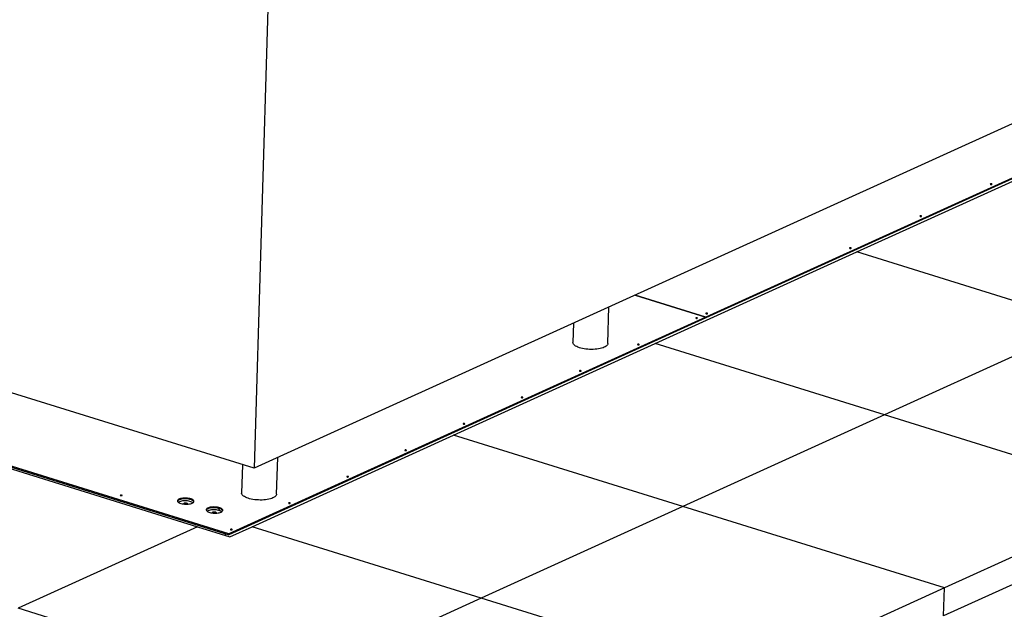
# Model space of a CAD drawing. Header units: millimetres. Extents: x 0 to 841, y 0 to 594.
# Tile 107 of 155: x 675 to 719, y 198 to 225. Entities that reach past the tile are written whole.
import ezdxf

# ---------------------------------------------------------------- set-up
doc = ezdxf.new("R2010")
doc.units = ezdxf.units.MM
doc.layers.add('TRAIT-FORT', color=4, linetype='Continuous', lineweight=25)

msp = doc.modelspace()

# ---------------------------------------------------------------- linework, layer by layer
at = {"layer": 'TRAIT-FORT', "color": 4, "linetype": 'Continuous', "lineweight": 25}
for p, q in [((686.87936, 253.43143), (685.41247, 204.46572)), ((727.27006, 223.48356), (685.41247, 204.46572)), ((728.96699, 221.75641), (705.93312, 211.29105)), ((728.96803, 221.79123), (705.93416, 211.32588)), ((712.78336, 214.28628), (721.9359, 218.4447)), ((703.63083, 210.12786), (712.78336, 214.28628)), ((723.18808, 211.05005), (712.78336, 214.28628)), ((702.71496, 212.32704), (705.93401, 211.32581)), ((705.93416, 211.32588), (702.71511, 212.32711)), ((701.47967, 210.1293), (701.52937, 211.78837)), ((705.93296, 211.29098), (684.27212, 201.44946)), ((705.93401, 211.32581), (684.27317, 201.48428)), ((699.91924, 211.05682), (699.89288, 210.17683)), ((705.93401, 211.32581), (705.93296, 211.29098)), ((705.93312, 211.29105), (705.93297, 211.2911)), ((705.93312, 211.29105), (705.93416, 211.32588)), ((723.18808, 211.05005), (714.03555, 206.89163)), ((653.88746, 210.90014), (684.27212, 201.44946)), ((684.27317, 201.48428), (653.8885, 210.93497)), ((694.4783, 205.96944), (703.63083, 210.12786)), ((714.03555, 206.89163), (703.63083, 210.12786)), ((685.41247, 204.46572), (671.19988, 208.88633)), ((714.03555, 206.89163), (704.88301, 202.73321)), ((725.91229, 203.19755), (714.03555, 206.89163)), ((685.32576, 201.81102), (694.4783, 205.96944)), ((704.88301, 202.73321), (694.4783, 205.96944)), ((670.9698, 205.50534), (682.84654, 201.81126)), ((686.4382, 203.29526), (686.4879, 204.95434)), ((684.88992, 204.62825), (684.85141, 203.34279)), ((725.91229, 203.19755), (716.75975, 199.03913)), ((683.85817, 202.54179), (683.82186, 202.64644)), ((704.88301, 202.73321), (695.73048, 198.57479)), ((716.75975, 199.03913), (704.88301, 202.73321)), ((682.84654, 201.81126), (674.70121, 198.11046)), ((682.84654, 201.81126), (684.31857, 201.35341)), ((684.31857, 201.35341), (685.32576, 201.81102)), ((695.73048, 198.57479), (685.32576, 201.81102)), ((725.87403, 201.92058), (716.7215, 197.76216)), ((684.12309, 201.41421), (684.12552, 201.49506)), ((684.27212, 201.44946), (684.27317, 201.48428)), ((716.75975, 199.03913), (707.60722, 194.88071)), ((716.7215, 197.76216), (716.75975, 199.03913)), ((695.73048, 198.57479), (686.57795, 194.41638)), ((707.60722, 194.88071), (695.73048, 198.57479)), ((686.57795, 194.41638), (674.70121, 198.11046))]:
    msp.add_line(p, q, dxfattribs=at)
at = {"layer": 'TRAIT-FORT', "color": 4, "linetype": 'Continuous', "lineweight": 25, "flags": 128}
for points in [[(718.91438, 217.35065), (718.92131, 217.35565), (718.92236, 217.36138), (718.91738, 217.36698), (718.90711, 217.37159), (718.89314, 217.37452), (718.87757, 217.37531), (718.86279, 217.37385), (718.85104, 217.37036), (718.84411, 217.36536), (718.84305, 217.35963), (718.84804, 217.35403), (718.8583, 217.34942), (718.87228, 217.34649), (718.88784, 217.3457), (718.90263, 217.34716), (718.91438, 217.35065)], [(715.72028, 215.89943), (715.72721, 215.90442), (715.72826, 215.91015), (715.72328, 215.91575), (715.71301, 215.92037), (715.69904, 215.92329), (715.68347, 215.92408), (715.66869, 215.92262), (715.65694, 215.91913), (715.65001, 215.91413), (715.64895, 215.9084), (715.65394, 215.9028), (715.6642, 215.89819), (715.67818, 215.89526), (715.69374, 215.89447), (715.70853, 215.89593), (715.72028, 215.89943)], [(712.52618, 214.4482), (712.53311, 214.45319), (712.53416, 214.45893), (712.52918, 214.46453), (712.51892, 214.46914), (712.50494, 214.47206), (712.48937, 214.47286), (712.47459, 214.47139), (712.46284, 214.4679), (712.45591, 214.46291), (712.45486, 214.45717), (712.45984, 214.45157), (712.4701, 214.44696), (712.48408, 214.44404), (712.49965, 214.44324), (712.51443, 214.44471), (712.52618, 214.4482)], [(705.9967, 211.48155), (706.00363, 211.48655), (706.00468, 211.49228), (705.9997, 211.49788), (705.98943, 211.50249), (705.97546, 211.50542), (705.95989, 211.50621), (705.94511, 211.50475), (705.93336, 211.50126), (705.92643, 211.49626), (705.92537, 211.49053), (705.93036, 211.48493), (705.94062, 211.48032), (705.9546, 211.47739), (705.97016, 211.4766), (705.98495, 211.47806), (705.9967, 211.48155)], [(705.53907, 211.27363), (705.546, 211.27863), (705.54705, 211.28436), (705.54207, 211.28996), (705.53181, 211.29457), (705.51783, 211.2975), (705.50226, 211.29829), (705.48748, 211.29683), (705.47573, 211.29333), (705.4688, 211.28834), (705.46775, 211.28261), (705.47273, 211.27701), (705.48299, 211.27239), (705.49697, 211.26947), (705.51254, 211.26868), (705.52732, 211.27014), (705.53907, 211.27363)], [(701.31475, 209.95759), (701.25971, 209.9353), (701.19817, 209.91549), (701.13084, 209.89837), (701.05846, 209.88413), (700.98187, 209.87294), (700.90193, 209.86492), (700.81954, 209.86017), (700.73565, 209.85874), (700.6512, 209.86064), (700.56714, 209.86585), (700.48443, 209.87432), (700.40401, 209.88595), (700.32679, 209.90061), (700.25364, 209.91812), (700.1854, 209.9383), (700.12282, 209.96091), (700.06664, 209.98569), (700.01747, 210.01238), (699.97588, 210.04066), (699.94234, 210.07021), (699.91723, 210.1007), (699.90084, 210.13178), (699.89334, 210.1631), (699.89288, 210.17683)], [(701.47967, 210.1293), (701.4796, 210.12738), (701.47362, 210.09636), (701.45872, 210.06598), (701.43506, 210.03659), (701.40293, 210.00852), (701.36267, 209.98208), (701.31475, 209.95759)], [(702.89819, 210.07376), (702.90511, 210.07875), (702.90617, 210.08448), (702.90118, 210.09008), (702.89092, 210.0947), (702.87694, 210.09762), (702.86138, 210.09841), (702.84659, 210.09695), (702.83484, 210.09346), (702.82791, 210.08846), (702.82686, 210.08273), (702.83185, 210.07713), (702.84211, 210.07252), (702.85609, 210.06959), (702.87165, 210.0688), (702.88643, 210.07026), (702.89819, 210.07376)], [(700.2573, 208.87388), (700.26423, 208.87887), (700.26528, 208.8846), (700.2603, 208.8902), (700.25003, 208.89482), (700.23606, 208.89774), (700.22049, 208.89854), (700.20571, 208.89707), (700.19396, 208.89358), (700.18703, 208.88859), (700.18597, 208.88285), (700.19096, 208.87725), (700.20122, 208.87264), (700.2152, 208.86971), (700.23076, 208.86892), (700.24555, 208.87038), (700.2573, 208.87388)], [(697.61641, 207.674), (697.62334, 207.67899), (697.62439, 207.68473), (697.61941, 207.69033), (697.60915, 207.69494), (697.59517, 207.69787), (697.5796, 207.69866), (697.56482, 207.6972), (697.55307, 207.6937), (697.54614, 207.68871), (697.54509, 207.68298), (697.55007, 207.67738), (697.56033, 207.67276), (697.57431, 207.66984), (697.58988, 207.66904), (697.60466, 207.67051), (697.61641, 207.674)], [(694.97552, 206.47412), (694.98245, 206.47912), (694.98351, 206.48485), (694.97852, 206.49045), (694.96826, 206.49506), (694.95428, 206.49799), (694.93872, 206.49878), (694.92393, 206.49732), (694.91218, 206.49383), (694.90525, 206.48883), (694.9042, 206.4831), (694.90918, 206.4775), (694.91945, 206.47289), (694.93342, 206.46996), (694.94899, 206.46917), (694.96377, 206.47063), (694.97552, 206.47412)], [(692.33464, 205.27425), (692.34157, 205.27924), (692.34262, 205.28497), (692.33764, 205.29057), (692.32737, 205.29519), (692.31339, 205.29811), (692.29783, 205.2989), (692.28305, 205.29744), (692.27129, 205.29395), (692.26437, 205.28895), (692.26331, 205.28322), (692.2683, 205.27762), (692.27856, 205.27301), (692.29254, 205.27008), (692.3081, 205.26929), (692.32289, 205.27075), (692.33464, 205.27425)], [(689.69375, 204.07437), (689.70068, 204.07936), (689.70173, 204.0851), (689.69675, 204.09069), (689.68649, 204.09531), (689.67251, 204.09823), (689.65694, 204.09903), (689.64216, 204.09756), (689.63041, 204.09407), (689.62348, 204.08908), (689.62243, 204.08334), (689.62741, 204.07774), (689.63767, 204.07313), (689.65165, 204.0702), (689.66722, 204.06941), (689.682, 204.07088), (689.69375, 204.07437)], [(679.41385, 203.22921), (679.42078, 203.2342), (679.42183, 203.23993), (679.41685, 203.24553), (679.40658, 203.25015), (679.39261, 203.25307), (679.37704, 203.25386), (679.36226, 203.2524), (679.3505, 203.24891), (679.34358, 203.24391), (679.34252, 203.23818), (679.34751, 203.23258), (679.35777, 203.22797), (679.37175, 203.22504), (679.38731, 203.22425), (679.4021, 203.22571), (679.41385, 203.22921)], [(682.60867, 202.88439), (682.64012, 202.90134), (682.66388, 202.92006), (682.67937, 202.94011), (682.68626, 202.96101), (682.68436, 202.98229), (682.67373, 203.00343), (682.65462, 203.02395), (682.62747, 203.04336), (682.59291, 203.06122), (682.55177, 203.07709), (682.50501, 203.09061), (682.45371, 203.10146), (682.39909, 203.10938), (682.34242, 203.1142), (682.28503, 203.1158), (682.22827, 203.11413), (682.17346, 203.10925), (682.1219, 203.10126), (682.07478, 203.09035), (682.03322, 203.07678), (681.99819, 203.06086), (681.97051, 203.04298), (681.95083, 203.02353), (681.93961, 203.003), (681.93711, 202.98184), (681.94339, 202.96057), (681.9583, 202.93968), (681.9815, 202.91965), (682.01244, 202.90097), (682.0504, 202.88406), (682.09448, 202.86932), (682.14366, 202.8571), (682.19677, 202.84768), (682.25258, 202.84129), (682.30978, 202.83807), (682.36703, 202.83811), (682.42297, 202.84139), (682.47632, 202.84785), (682.5258, 202.85732), (682.57027, 202.8696), (682.60867, 202.88439)], [(682.6831, 202.94819), (682.67269, 202.96861), (682.65357, 202.98913), (682.62642, 203.00854), (682.59187, 203.02639), (682.55073, 203.04226), (682.50396, 203.05578), (682.45267, 203.06663), (682.39805, 203.07456), (682.34138, 203.07937), (682.28399, 203.08097), (682.22722, 203.07931), (682.17242, 203.07442), (682.12085, 203.06643), (682.07374, 203.05552), (682.03218, 203.04195), (681.99715, 203.02604), (681.96947, 203.00815), (681.94979, 202.98871), (681.93937, 202.97047)], [(682.64254, 202.90292), (682.62364, 202.91567), (682.58909, 202.93352), (682.54795, 202.94939), (682.50118, 202.96291), (682.44989, 202.97376), (682.39526, 202.98169), (682.33859, 202.9865), (682.2812, 202.9881), (682.22444, 202.98644), (682.16964, 202.98155), (682.11807, 202.97356), (682.07096, 202.96265), (682.0294, 202.94908), (681.99437, 202.93317), (681.97715, 202.92286)], [(682.64254, 202.90292), (682.62364, 202.91567), (682.58909, 202.93352), (682.54795, 202.94939), (682.50118, 202.96291), (682.44989, 202.97376), (682.39526, 202.98169), (682.33859, 202.9865), (682.2812, 202.9881), (682.22444, 202.98644), (682.16964, 202.98155), (682.11807, 202.97356), (682.07096, 202.96265), (682.0294, 202.94908), (681.99437, 202.93317), (681.97715, 202.92286)], [(686.27328, 203.12355), (686.21824, 203.10127), (686.1567, 203.08145), (686.08936, 203.06433), (686.01699, 203.05009), (685.9404, 203.0389), (685.86045, 203.03088), (685.77807, 203.02613), (685.69418, 203.0247), (685.60972, 203.0266), (685.52566, 203.03182), (685.44296, 203.04029), (685.36254, 203.05191), (685.28532, 203.06657), (685.21217, 203.08408), (685.14392, 203.10426), (685.08135, 203.12687), (685.02516, 203.15166), (684.976, 203.17834), (684.93441, 203.20662), (684.90087, 203.23617), (684.87576, 203.26666), (684.85936, 203.29774), (684.85186, 203.32907), (684.85141, 203.34279)], [(686.4382, 203.29526), (686.43812, 203.29334), (686.43214, 203.26232), (686.41724, 203.23194), (686.39359, 203.20255), (686.36146, 203.17448), (686.3212, 203.14805), (686.27328, 203.12355)], [(682.40597, 202.84095), (682.40694, 202.84435), (682.40424, 202.85531), (682.39299, 202.86572), (682.37417, 202.87465), (682.34947, 202.8813), (682.32108, 202.88508), (682.29152, 202.88566), (682.26342, 202.88299), (682.23927, 202.8773), (682.22123, 202.86911), (682.21088, 202.85912), (682.20916, 202.84825), (682.20958, 202.84684)], [(683.91591, 202.47779), (683.94736, 202.49474), (683.97111, 202.51346), (683.98661, 202.53351), (683.99349, 202.55442), (683.9916, 202.57569), (683.98097, 202.59684), (683.96185, 202.61736), (683.9347, 202.63677), (683.90015, 202.65462), (683.85901, 202.67049), (683.81224, 202.68401), (683.76095, 202.69486), (683.70633, 202.70279), (683.64966, 202.7076), (683.59227, 202.7092), (683.5355, 202.70754), (683.4807, 202.70265), (683.42913, 202.69466), (683.38202, 202.68375), (683.34046, 202.67018), (683.30543, 202.65427), (683.27775, 202.63638), (683.25807, 202.61694), (683.24684, 202.5964), (683.24434, 202.57525), (683.25062, 202.55398), (683.26554, 202.53308), (683.28874, 202.51306), (683.31968, 202.49437), (683.35764, 202.47746), (683.40172, 202.46272), (683.4509, 202.4505), (683.50401, 202.44109), (683.55982, 202.43469), (683.61702, 202.43148), (683.67426, 202.43151), (683.73021, 202.4348), (683.78355, 202.44125), (683.83304, 202.45073), (683.8775, 202.463), (683.91591, 202.47779)], [(683.99033, 202.54159), (683.97992, 202.56201), (683.96081, 202.58253), (683.93366, 202.60194), (683.89911, 202.61979), (683.85797, 202.63566), (683.8112, 202.64918), (683.75991, 202.66003), (683.70528, 202.66796), (683.64861, 202.67278), (683.59122, 202.67437), (683.53446, 202.67271), (683.47966, 202.66783), (683.42809, 202.65984), (683.38098, 202.64893), (683.33942, 202.63536), (683.30439, 202.61944), (683.27671, 202.60155), (683.25702, 202.58211), (683.24661, 202.56387)], [(683.85817, 202.54179), (683.81114, 202.55563), (683.75941, 202.56675), (683.70421, 202.57489), (683.64687, 202.57985), (683.58877, 202.5815), (683.5313, 202.57982), (683.47585, 202.57483), (683.42374, 202.56666), (683.37624, 202.55551), (683.33447, 202.54165), (683.29945, 202.52539), (683.28439, 202.51626)], [(683.94977, 202.49633), (683.93088, 202.50907), (683.89633, 202.52692), (683.85519, 202.54279), (683.80842, 202.55631), (683.75712, 202.56716), (683.7025, 202.57509), (683.64583, 202.57991), (683.58844, 202.5815), (683.53168, 202.57984), (683.47687, 202.57496), (683.42531, 202.56697), (683.3782, 202.55606), (683.33664, 202.54249), (683.3016, 202.52657), (683.28439, 202.51626)], [(687.05286, 202.87449), (687.05979, 202.87949), (687.06085, 202.88522), (687.05586, 202.89082), (687.0456, 202.89543), (687.03162, 202.89836), (687.01606, 202.89915), (687.00127, 202.89769), (686.98952, 202.89419), (686.98259, 202.8892), (686.98154, 202.88347), (686.98652, 202.87787), (686.99679, 202.87325), (687.01076, 202.87033), (687.02633, 202.86954), (687.04111, 202.871), (687.05286, 202.87449)], [(683.7125, 202.43288), (683.71418, 202.43775), (683.71148, 202.44872), (683.70022, 202.45912), (683.68141, 202.46805), (683.65671, 202.4747), (683.62832, 202.47849), (683.59876, 202.47907), (683.57066, 202.4764), (683.54651, 202.47071), (683.52846, 202.46251), (683.51812, 202.45253), (683.5164, 202.44165), (683.51744, 202.43872)], [(684.41198, 201.67461), (684.41891, 201.67961), (684.41996, 201.68534), (684.41497, 201.69094), (684.40471, 201.69555), (684.39073, 201.69848), (684.37517, 201.69927), (684.36038, 201.69781), (684.34863, 201.69432), (684.3417, 201.68932), (684.34065, 201.68359), (684.34564, 201.67799), (684.3559, 201.67338), (684.36988, 201.67045), (684.38544, 201.66966), (684.40023, 201.67112), (684.41198, 201.67461)]]:
    msp.add_lwpolyline(points, dxfattribs=at)
at = {"layer": 'TRAIT-FORT', "color": 4, "linetype": 'Continuous', "lineweight": 25}
msp.add_arc((683.76534, 202.2397), 0.31603, 54.296337, 72.91841, dxfattribs=at)

doc.saveas('drawing.dxf')
